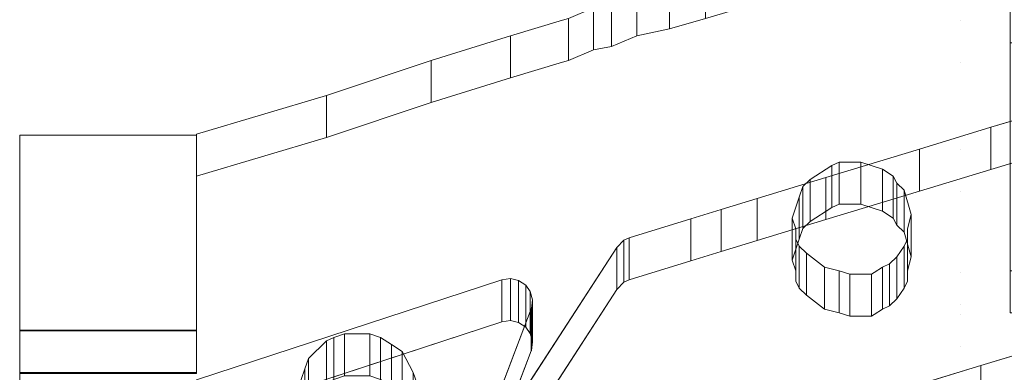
# Model space of a CAD drawing. Header units: millimetres. Extents: x -211 to 218, y -248 to 286.
# Tile 121 of 214: x -200 to -166, y 233 to 245. Entities that reach past the tile are written whole.
import ezdxf

# ---------------------------------------------------------------- set-up
doc = ezdxf.new("R2010")
doc.units = ezdxf.units.MM
doc.header["$LTSCALE"] = 25.4
doc.layers.add('None', color=7, linetype='Continuous', lineweight=9)

msp = doc.modelspace()

# ---------------------------------------------------------------- linework, layer by layer
at = {"layer": 'None', "color": 7, "linetype": 'Continuous', "lineweight": 9}
for points, invisible_edges in [([(-99.325, 140.41, -25.001), (-181.304, 284.524, -413.653), (-184.197, 284.056, -413.215)], 9), ([(-181.145, 284.523, -413.686), (-181.304, 284.524, -413.653), (-99.325, 140.41, -25.001)], 10), ([(-181.145, 284.523, -413.686), (-99.325, 140.41, -25.001), (-99.325, 145.47, -39.336)], 9), ([(-99.325, 145.47, -39.336), (-178.406, 284.507, -414.27), (-181.145, 284.523, -413.686)], 9), ([(-178.406, 284.507, -414.27), (-99.325, 145.47, -39.336), (-99.325, 146.788, -43.07)], 9), ([(-99.325, 146.788, -43.07), (-175.591, 284.007, -415.049), (-178.406, 284.507, -414.27)], 9), ([(-104.343, 137.897, -21.111), (-101.696, 138.783, -21.341), (-184.197, 284.056, -413.215), (-186.494, 283.288, -413.016)], 10), ([(-184.197, 284.056, -413.215), (-101.543, 138.834, -21.355), (-99.325, 140.41, -25.001)], 11), ([(-101.696, 138.783, -21.341), (-101.543, 138.834, -21.355), (-184.197, 284.056, -413.215)], 10), ([(-99.325, 146.788, -43.07), (-97.179, 146.238, -43.301), (-175.591, 284.007, -415.049)], 10), ([(-175.542, 283.989, -415.066), (-175.591, 284.007, -415.049), (-97.179, 146.238, -43.301)], 10), ([(-174.6, 283.644, -415.393), (-175.542, 283.989, -415.066), (-97.179, 146.238, -43.301)], 10), ([(-97.179, 146.238, -43.301), (-94.439, 145.106, -43.776), (-172.945, 283.039, -415.966), (-174.6, 283.644, -415.393)], 10), ([(-186.494, 283.288, -413.016), (-186.998, 283.119, -412.972), (-104.343, 137.897, -21.111)], 10), ([(-106.613, 136.705, -21.075), (-104.343, 137.897, -21.111), (-186.998, 283.119, -412.972), (-188.943, 282.097, -412.941)], 10), ([(-172.841, 282.978, -416.01), (-172.945, 283.039, -415.966), (-94.439, 145.106, -43.776)], 10), ([(-170.548, 281.631, -416.993), (-172.841, 282.978, -416.01), (-94.439, 145.106, -43.776)], 10), ([(-188.943, 282.097, -412.941), (-189.621, 281.741, -412.93), (-106.966, 136.519, -21.069), (-106.613, 136.705, -21.075)], 10), ([(-108.784, 135.152, -21.192), (-106.966, 136.519, -21.069), (-189.621, 281.741, -412.93), (-191.191, 280.561, -413.036)], 10), ([(-87.893, 136.409, -25.133), (-170.548, 281.631, -416.993), (-93.325, 144.482, -44.039)], 11), ([(-94.439, 145.106, -43.776), (-93.325, 144.482, -44.039), (-170.548, 281.631, -416.993)], 10), ([(-170.351, 281.46, -417.098), (-170.548, 281.631, -416.993), (-87.893, 136.409, -25.133)], 10), ([(-168.473, 279.828, -418.099), (-170.351, 281.46, -417.098), (-87.893, 136.409, -25.133), (-86.211, 134.947, -26.029)], 10), ([(-191.191, 280.561, -413.036), (-191.986, 279.963, -413.09), (-109.332, 134.741, -21.229), (-108.784, 135.152, -21.192)], 10), ([(-110.719, 133.294, -21.473), (-109.332, 134.741, -21.229), (-191.986, 279.963, -413.09), (-193.196, 278.701, -413.302)], 10), ([(-168.473, 279.828, -418.099), (-86.211, 134.947, -26.029), (-85.967, 134.735, -26.159)], 9), ([(-85.967, 134.735, -26.159), (-85.818, 134.606, -26.239), (-168.473, 279.828, -418.099)], 10), ([(-168.379, 279.708, -418.163), (-168.473, 279.828, -418.099), (-85.818, 134.606, -26.239)], 10), ([(-85.818, 134.606, -26.239), (-168.189, 279.468, -418.293), (-168.379, 279.708, -418.163)], 9), ([(-166.783, 277.683, -419.251), (-168.189, 279.468, -418.293), (-85.818, 134.606, -26.239), (-84.364, 132.76, -27.229)], 10), ([(-193.196, 278.701, -413.302), (-194.022, 277.84, -413.447), (-111.367, 132.617, -21.586), (-110.719, 133.294, -21.473)], 10), ([(-112.372, 131.149, -21.919), (-111.367, 132.617, -21.586), (-194.022, 277.84, -413.447), (-194.913, 276.537, -413.742)], 10), ([(-84.364, 132.76, -27.229), (-84.128, 132.461, -27.39), (-166.783, 277.683, -419.251)], 10), ([(-166.466, 277.072, -419.544), (-166.783, 277.683, -419.251), (-84.128, 132.461, -27.39)], 10), ([(-165.529, 275.262, -420.412), (-166.466, 277.072, -419.544), (-84.128, 132.461, -27.39), (-82.981, 130.246, -28.453)], 10), ([(-194.913, 276.537, -413.742), (-195.667, 275.435, -413.991), (-113.012, 130.213, -22.131), (-112.372, 131.149, -21.919)], 10), ([(-113.689, 128.744, -22.532), (-113.138, 129.94, -22.205), (-195.667, 275.435, -413.991), (-196.283, 274.098, -414.357)], 10), ([(-113.138, 129.94, -22.205), (-113.012, 130.213, -22.131), (-195.667, 275.435, -413.991)], 10), ([(-196.283, 274.098, -414.357), (-196.87, 272.823, -414.705), (-114.215, 127.601, -22.845), (-113.689, 128.744, -22.532)], 10), ([(-114.608, 126.12, -23.311), (-114.215, 127.601, -22.845), (-196.87, 272.823, -414.705), (-197.24, 271.427, -415.145)], 10), ([(-114.941, 124.861, -23.707), (-114.608, 126.12, -23.311), (-197.24, 271.427, -415.145), (-197.449, 270.639, -415.393)], 10), ([(-197.449, 270.639, -415.393), (-197.596, 270.083, -415.568), (-114.941, 124.861, -23.707)], 10), ([(-115.064, 123.339, -24.245), (-114.941, 124.861, -23.707), (-197.596, 270.083, -415.568), (-197.717, 268.59, -416.096)], 10), ([(-197.717, 268.59, -416.096), (-197.822, 267.297, -416.553), (-115.167, 122.075, -24.692), (-115.064, 123.339, -24.245)], 10), ([(-115.078, 121.204, -25.034), (-115.167, 122.075, -24.692), (-197.822, 267.297, -416.553), (-197.656, 265.679, -417.187)], 10), ([(-197.656, 265.679, -417.187), (-197.541, 264.551, -417.63), (-114.886, 119.329, -25.769), (-115.005, 120.489, -25.314)], 10), ([(-115.005, 120.489, -25.314), (-115.078, 121.204, -25.034), (-197.656, 265.679, -417.187)], 10), ([(-114.396, 117.679, -26.484), (-114.886, 119.329, -25.769), (-197.541, 264.551, -417.63), (-197.175, 263.318, -418.164)], 10), ([(-197.175, 263.318, -418.164), (-197.024, 262.812, -418.383), (-114.396, 117.679, -26.484)], 10), ([(-83.9, 116.682, -33.286), (-83.969, 116.532, -33.327), (-166.624, 261.754, -425.187), (-166.008, 263.091, -424.822)], 10), ([(-197.024, 262.812, -418.383), (-196.762, 261.927, -418.766), (-114.107, 116.705, -26.906), (-114.396, 117.679, -26.484)], 10), ([(-196.762, 261.927, -418.766), (-112.989, 114.546, -27.942), (-113.241, 115.033, -27.708)], 9), ([(-112.989, 114.546, -27.942), (-196.762, 261.927, -418.766), (-195.824, 260.117, -419.635)], 9), ([(-113.241, 115.033, -27.708), (-114.107, 116.705, -26.906), (-196.762, 261.927, -418.766)], 10), ([(-167.378, 260.652, -425.437), (-166.624, 261.754, -425.187), (-83.969, 116.532, -33.327)], 10), ([(-83.969, 116.532, -33.327), (-85.614, 114.128, -33.871), (-168.269, 259.35, -425.731), (-167.378, 260.652, -425.437)], 10), ([(-195.824, 260.117, -419.635), (-195.508, 259.506, -419.928), (-112.853, 114.284, -28.067), (-112.989, 114.546, -27.942)], 10), ([(-111.581, 112.669, -28.934), (-112.853, 114.284, -28.067), (-195.508, 259.506, -419.928), (-194.102, 257.722, -420.886)], 10), ([(-169.095, 258.489, -425.876), (-168.269, 259.35, -425.731), (-127.537, 183.258, -225.354)], 10), ([(-104.254, 142.35, -114.971), (-127.537, 183.258, -225.354), (-168.269, 259.35, -425.731), (-85.614, 114.128, -33.871)], 14), ([(-170.305, 257.227, -426.089), (-169.095, 258.489, -425.876), (-127.537, 183.258, -225.354)], 10), ([(-111.163, 112.14, -29.218), (-111.581, 112.669, -28.934), (-194.102, 257.722, -420.886), (-193.973, 257.558, -420.974)], 10), ([(-193.973, 257.558, -420.974), (-193.818, 257.362, -421.079), (-111.163, 112.14, -29.218)], 10), ([(-109.493, 110.688, -30.109), (-111.163, 112.14, -29.218), (-193.818, 257.362, -421.079), (-191.94, 255.73, -422.08)], 10), ([(-171.1, 256.629, -426.143), (-170.305, 257.227, -426.089), (-127.976, 182.856, -225.411)], 10), ([(-127.537, 183.258, -225.354), (-127.976, 182.856, -225.411), (-170.305, 257.227, -426.089)], 10), ([(-127.976, 182.856, -225.411), (-130.341, 181.078, -225.571), (-172.67, 255.449, -426.249), (-171.1, 256.629, -426.143)], 10), ([(-191.94, 255.73, -422.08), (-191.743, 255.558, -422.185), (-109.088, 110.336, -30.324), (-109.493, 110.688, -30.109)], 10), ([(-191.743, 255.558, -422.185), (-189.449, 254.212, -423.168), (-107.081, 109.158, -31.184), (-107.879, 109.626, -30.843)], 10), ([(-107.879, 109.626, -30.843), (-109.088, 110.336, -30.324), (-191.743, 255.558, -422.185)], 10), ([(-173.347, 255.093, -426.238), (-172.67, 255.449, -426.249), (-130.341, 181.078, -225.571)], 10), ([(-131.602, 180.348, -225.575), (-175.293, 254.07, -426.206), (-173.347, 255.093, -426.238)], 9), ([(-130.341, 181.078, -225.571), (-131.602, 180.348, -225.575), (-173.347, 255.093, -426.238)], 10), ([(-189.449, 254.212, -423.168), (-189.346, 254.151, -423.212), (-106.691, 108.929, -31.352), (-107.081, 109.158, -31.184)], 10), ([(-104.458, 108.111, -32.126), (-106.691, 108.929, -31.352), (-189.346, 254.151, -423.212), (-187.808, 253.588, -423.745)], 10), ([(-99.325, 116.163, -55.938), (-178.093, 253.133, -425.963), (-175.796, 253.902, -426.163)], 9), ([(-175.796, 253.902, -426.163), (-175.293, 254.07, -426.206), (-97.14, 116.758, -55.688)], 10), ([(-175.796, 253.902, -426.163), (-97.14, 116.758, -55.688), (-99.325, 116.163, -55.938)], 9), ([(-131.602, 180.348, -225.575), (-108.319, 139.44, -115.192), (-97.14, 116.758, -55.688), (-175.293, 254.07, -426.206)], 14), ([(-187.808, 253.588, -423.745), (-186.748, 253.2, -424.112), (-104.458, 108.111, -32.126)], 10), ([(-186.748, 253.2, -424.112), (-186.7, 253.183, -424.129), (-104.045, 107.96, -32.269), (-104.458, 108.111, -32.126)], 10), ([(-186.7, 253.183, -424.129), (-183.885, 252.683, -424.908), (-101.23, 107.46, -33.048), (-101.728, 107.549, -32.91)], 10), ([(-101.728, 107.549, -32.91), (-104.045, 107.96, -32.269), (-186.7, 253.183, -424.129)], 10), ([(-180.987, 252.666, -425.526), (-178.093, 253.133, -425.963), (-99.325, 114.8, -52.447)], 10), ([(-99.325, 116.163, -55.938), (-99.325, 114.8, -52.447), (-178.093, 253.133, -425.963)], 10), ([(-183.885, 252.683, -424.908), (-181.145, 252.667, -425.492), (-99.325, 109.278, -38.299)], 10), ([(-99.325, 109.278, -38.299), (-101.23, 107.46, -33.048), (-183.885, 252.683, -424.908)], 11), ([(-181.145, 252.667, -425.492), (-180.987, 252.666, -425.526), (-99.325, 109.278, -38.299)], 10), ([(-99.325, 114.8, -52.447), (-99.325, 109.278, -38.299), (-180.987, 252.666, -425.526)], 10), ([(-167.715, 245.41, 335.07), (-167.715, 247.729, 334.502), (-173.556, 247.729, 334.502), (-176.372, 246.896, 334.706)], 11), ([(-167.715, 247.729, 334.502), (-167.715, 245.41, 335.07), (-166.037, 245.41, 335.07), (-166.037, 246.064, 334.909)], 11), ([(-176.372, 246.896, 334.706), (-177.597, 246.54, 334.793), (-167.715, 245.41, 335.07)], 10), ([(-177.597, 246.54, 334.793), (-178.699, 246.302, 334.851), (-179.556, 245.945, 334.939), (-167.715, 245.41, 335.07)], 12), ([(-176.372, 245.47, 328.878), (-173.556, 246.303, 328.674), (-167.715, 246.303, 328.674), (-167.715, 243.984, 329.242)], 14), ([(-167.715, 246.303, 328.674), (-158.62, 246.303, 328.674), (-160.337, 244.638, 329.081), (-166.037, 244.638, 329.081)], 11), ([(-166.037, 244.638, 329.081), (-166.037, 243.984, 329.242), (-167.715, 243.984, 329.242), (-167.715, 246.303, 328.674)], 14), ([(-167.715, 245.41, 335.07), (-179.556, 245.945, 334.939), (-180.168, 245.826, 334.968), (-181.025, 245.47, 335.055)], 9), ([(-167.715, 241.009, 336.146), (-167.715, 245.41, 335.07), (-181.221, 245.41, 335.07), (-182.984, 244.875, 335.201)], 11), ([(-181.221, 243.984, 329.242), (-182.984, 243.449, 329.372), (-182.984, 244.875, 335.201), (-181.221, 245.41, 335.07)], 8), ([(-181.025, 245.47, 335.055), (-181.221, 245.41, 335.07), (-167.715, 245.41, 335.07)], 10), ([(-181.221, 245.41, 335.07), (-181.025, 245.47, 335.055), (-181.025, 244.043, 329.227), (-181.221, 243.984, 329.242)], 8), ([(-167.715, 243.984, 329.242), (-177.597, 245.114, 328.965), (-176.372, 245.47, 328.878)], 9), ([(-166.037, 245.41, 335.07), (-167.715, 245.41, 335.07), (-167.715, 241.009, 336.146), (-166.037, 241.009, 336.146)], 7), ([(-182.984, 244.875, 335.201), (-185.678, 244.042, 335.404), (-189.229, 242.853, 335.695), (-167.715, 241.009, 336.146)], 12), ([(-167.715, 243.984, 329.242), (-179.556, 244.519, 329.111), (-178.699, 244.876, 329.023), (-177.597, 245.114, 328.965)], 9), ([(-181.025, 244.043, 329.227), (-179.556, 244.519, 329.111), (-167.715, 243.984, 329.242)], 11), ([(-181.025, 244.043, 329.227), (-180.168, 244.4, 329.14), (-179.556, 244.519, 329.111)], 8), ([(-182.984, 243.449, 329.372), (-181.221, 243.984, 329.242), (-167.715, 243.984, 329.242), (-167.715, 239.583, 330.318)], 14), ([(-167.715, 243.984, 329.242), (-181.221, 243.984, 329.242), (-181.025, 244.043, 329.227)], 9), ([(-166.037, 239.583, 330.318), (-167.715, 239.583, 330.318), (-167.715, 243.984, 329.242), (-166.037, 243.984, 329.242)], 7), ([(-167.715, 239.583, 330.318), (-189.229, 241.427, 329.867), (-185.678, 242.616, 329.576), (-182.984, 243.449, 329.372)], 9), ([(-189.229, 242.853, 335.695), (-193.637, 241.545, 336.015), (-193.637, 241.009, 336.146), (-167.715, 241.009, 336.146)], 12), ([(-164.703, 242.367, 299.709), (-166.687, 241.773, 299.854), (-166.028, 232.638, 302.089), (-160.328, 232.638, 302.089)], 10), ([(-199.637, 233.43, 331.921), (-199.637, 234.871, 337.695), (-199.637, 241.507, 336.169), (-199.637, 237.293, 318.772)], 8), ([(-199.637, 237.293, 318.772), (-199.637, 241.507, 336.169), (-193.637, 241.507, 336.169), (-193.637, 237.293, 318.772)], 8), ([(-193.637, 241.009, 336.146), (-193.637, 241.545, 336.015), (-193.637, 240.119, 330.187), (-193.637, 239.583, 330.318)], 8), ([(-193.637, 237.293, 318.772), (-193.637, 241.507, 336.169), (-193.637, 234.871, 337.695), (-193.637, 233.43, 331.921)], 8), ([(-166.687, 241.773, 299.854), (-169.112, 241.035, 300.035), (-166.028, 232.638, 302.089)], 10), ([(-167.715, 239.583, 330.318), (-193.637, 239.583, 330.318), (-193.637, 240.119, 330.187), (-189.229, 241.427, 329.867)], 9), ([(-193.637, 241.009, 336.146), (-172.821, 239.998, 336.394), (-172.087, 240.474, 336.277)], 9), ([(-193.637, 241.009, 336.146), (-173.066, 239.76, 336.452), (-172.821, 239.998, 336.394)], 9), ([(-193.637, 241.009, 336.146), (-193.637, 236.846, 337.165), (-173.434, 238.69, 336.714), (-173.189, 239.403, 336.539)], 10), ([(-167.715, 241.009, 336.146), (-193.637, 241.009, 336.146), (-171.842, 240.593, 336.248), (-171.107, 240.593, 336.248)], 11), ([(-173.189, 239.403, 336.539), (-173.066, 239.76, 336.452), (-193.637, 241.009, 336.146)], 10), ([(-172.087, 240.474, 336.277), (-171.842, 240.593, 336.248), (-193.637, 241.009, 336.146)], 10), ([(-193.637, 236.846, 337.165), (-193.637, 241.009, 336.146), (-193.637, 239.583, 330.318), (-193.637, 235.42, 331.337)], 10), ([(-169.112, 241.035, 300.035), (-172.295, 240.072, 300.271), (-166.028, 232.638, 302.089)], 10), ([(-167.715, 241.009, 336.146), (-171.107, 240.593, 336.248), (-170.373, 240.355, 336.306)], 9), ([(-170.373, 240.355, 336.306), (-170.005, 240.117, 336.365), (-167.715, 241.009, 336.146)], 10), ([(-167.715, 241.009, 336.146), (-170.005, 240.117, 336.365), (-169.883, 239.879, 336.423), (-169.638, 239.641, 336.481)], 9), ([(-169.638, 239.641, 336.481), (-169.393, 238.809, 336.685), (-167.715, 236.846, 337.165), (-167.715, 241.009, 336.146)], 14), ([(-166.037, 236.906, 337.15), (-166.037, 241.009, 336.146), (-167.715, 241.009, 336.146), (-167.715, 236.846, 337.165)], 14), ([(-160.328, 231.212, 296.261), (-166.028, 231.212, 296.261), (-166.687, 240.347, 294.026), (-164.703, 240.941, 293.881)], 10), ([(-166.028, 231.212, 296.261), (-169.112, 239.609, 294.207), (-166.687, 240.347, 294.026)], 9), ([(-166.028, 232.638, 302.089), (-172.295, 240.072, 300.271), (-174.621, 239.358, 300.445)], 9), ([(-193.637, 239.583, 330.318), (-171.842, 239.167, 330.42), (-172.087, 239.048, 330.449)], 9), ([(-193.637, 239.583, 330.318), (-173.066, 238.334, 330.624), (-173.189, 237.977, 330.711)], 9), ([(-172.087, 239.048, 330.449), (-172.821, 238.572, 330.566), (-193.637, 239.583, 330.318)], 10), ([(-172.821, 238.572, 330.566), (-173.066, 238.334, 330.624), (-193.637, 239.583, 330.318)], 10), ([(-171.107, 239.167, 330.42), (-171.842, 239.167, 330.42), (-193.637, 239.583, 330.318), (-167.715, 239.583, 330.318)], 14), ([(-173.189, 237.977, 330.711), (-173.434, 237.264, 330.886), (-193.637, 235.42, 331.337), (-193.637, 239.583, 330.318)], 10), ([(-166.028, 231.212, 296.261), (-172.295, 238.646, 294.442), (-169.112, 239.609, 294.207)], 9), ([(-170.373, 238.929, 330.478), (-171.107, 239.167, 330.42), (-167.715, 239.583, 330.318)], 10), ([(-167.715, 239.583, 330.318), (-170.005, 238.691, 330.537), (-170.373, 238.929, 330.478)], 9), ([(-169.638, 238.215, 330.653), (-169.883, 238.453, 330.595), (-170.005, 238.691, 330.537), (-167.715, 239.583, 330.318)], 12), ([(-167.715, 239.583, 330.318), (-167.715, 235.42, 331.337), (-169.393, 237.383, 330.857), (-169.638, 238.215, 330.653)], 11), ([(-167.715, 235.42, 331.337), (-167.715, 239.583, 330.318), (-166.037, 239.583, 330.318), (-166.037, 235.48, 331.322)], 11), ([(-166.295, 220.186, 305.136), (-174.621, 239.358, 300.445), (-175.846, 238.989, 300.535), (-176.874, 238.668, 300.614)], 9), ([(-174.621, 239.358, 300.445), (-166.295, 220.186, 305.136), (-166.028, 220.262, 305.118), (-166.028, 232.638, 302.089)], 9), ([(-173.311, 237.977, 336.888), (-173.311, 238.333, 336.801), (-173.434, 238.69, 336.714), (-193.637, 236.846, 337.165)], 12), ([(-183.2, 230.357, 296.471), (-172.295, 238.646, 294.442), (-193.637, 217.273, 299.672)], 11), ([(-166.295, 218.76, 299.308), (-193.637, 210.054, 301.438), (-193.637, 217.273, 299.672), (-172.295, 238.646, 294.442)], 12), ([(-174.621, 237.932, 294.617), (-172.295, 238.646, 294.442), (-183.2, 230.357, 296.471)], 10), ([(-166.295, 220.186, 305.136), (-176.874, 238.668, 300.614), (-178.956, 238.026, 300.771)], 9), ([(-172.295, 238.646, 294.442), (-166.028, 231.212, 296.261), (-166.028, 218.836, 299.29), (-166.295, 218.76, 299.308)], 9), ([(-167.715, 236.846, 337.165), (-169.393, 238.809, 336.685), (-169.515, 238.333, 336.801), (-169.515, 237.977, 336.888)], 9), ([(-173.189, 237.739, 336.947), (-173.311, 237.977, 336.888), (-193.637, 236.846, 337.165)], 10), ([(-176.874, 237.242, 294.786), (-175.846, 237.563, 294.707), (-174.621, 237.932, 294.617), (-183.2, 230.357, 296.471)], 12), ([(-166.295, 220.186, 305.136), (-178.956, 238.026, 300.771), (-179.146, 237.943, 300.791), (-179.385, 237.693, 300.853)], 9), ([(-167.715, 236.846, 337.165), (-169.515, 237.977, 336.888), (-169.638, 237.739, 336.947)], 9), ([(-172.944, 237.501, 337.005), (-173.189, 237.739, 336.947), (-193.637, 236.846, 337.165)], 10), ([(-193.637, 236.846, 337.165), (-172.332, 237.025, 337.121), (-172.944, 237.501, 337.005)], 9), ([(-179.385, 237.693, 300.853), (-183.168, 231.853, 302.281), (-166.295, 220.186, 305.136)], 10), ([(-169.638, 237.739, 336.947), (-169.883, 237.382, 337.034), (-167.715, 236.846, 337.165)], 10), ([(-199.637, 225.813, 310.951), (-199.637, 225.713, 311.259), (-199.637, 237.293, 318.772), (-199.637, 236.414, 315.143)], 10), ([(-199.637, 237.293, 318.772), (-199.637, 225.542, 311.591), (-199.637, 225.327, 311.865)], 9), ([(-199.637, 237.293, 318.772), (-199.637, 225.713, 311.259), (-199.637, 225.705, 311.283)], 9), ([(-199.637, 225.705, 311.283), (-199.637, 225.542, 311.591), (-199.637, 237.293, 318.772)], 10), ([(-199.637, 225.327, 311.865), (-199.637, 225.068, 312.099), (-199.637, 233.43, 331.921), (-199.637, 237.293, 318.772)], 14), ([(-199.637, 236.414, 315.143), (-199.637, 237.293, 318.772), (-193.637, 237.293, 318.772), (-193.637, 236.414, 315.143)], 10), ([(-193.637, 236.414, 315.143), (-193.637, 237.293, 318.772), (-193.637, 225.713, 311.259), (-193.637, 225.813, 310.951)], 10), ([(-193.637, 237.293, 318.772), (-193.637, 229.276, 323.974), (-193.637, 229.042, 323.715)], 9), ([(-193.637, 237.293, 318.772), (-193.637, 229.676, 325.282), (-193.637, 229.664, 324.934)], 9), ([(-193.637, 229.042, 323.715), (-193.637, 228.768, 323.501), (-193.637, 237.293, 318.772)], 10), ([(-193.637, 237.293, 318.772), (-193.637, 229.591, 324.593), (-193.637, 229.461, 324.27)], 9), ([(-193.637, 229.628, 325.628), (-193.637, 229.676, 325.282), (-193.637, 237.293, 318.772), (-193.637, 233.43, 331.921)], 14), ([(-193.637, 228.768, 323.501), (-193.637, 228.46, 323.337), (-193.637, 225.713, 311.259), (-193.637, 237.293, 318.772)], 14), ([(-193.637, 229.664, 324.934), (-193.637, 229.591, 324.593), (-193.637, 237.293, 318.772)], 10), ([(-193.637, 229.461, 324.27), (-193.637, 229.276, 323.974), (-193.637, 237.293, 318.772)], 10), ([(-193.637, 235.42, 331.337), (-173.434, 237.264, 330.886), (-173.311, 236.907, 330.973), (-173.311, 236.551, 331.06)], 9), ([(-178.956, 236.6, 294.943), (-176.874, 237.242, 294.786), (-183.2, 230.357, 296.471)], 10), ([(-169.883, 237.382, 337.034), (-170.128, 237.144, 337.092), (-167.715, 236.846, 337.165)], 10), ([(-169.515, 236.551, 331.06), (-169.515, 236.907, 330.973), (-169.393, 237.383, 330.857), (-167.715, 235.42, 331.337)], 12), ([(-193.637, 236.846, 337.165), (-171.658, 236.846, 337.165), (-171.842, 236.906, 337.15), (-172.332, 237.025, 337.121)], 9), ([(-171.475, 236.787, 337.179), (-171.658, 236.846, 337.165), (-193.637, 236.846, 337.165), (-193.637, 235.776, 337.427)], 10), ([(-193.637, 235.42, 331.337), (-193.637, 234.35, 331.599), (-193.637, 235.776, 337.427), (-193.637, 236.846, 337.165)], 10), ([(-171.658, 235.42, 331.337), (-171.842, 235.48, 331.322), (-171.842, 236.906, 337.15), (-171.658, 236.846, 337.165)], 8), ([(-171.658, 236.846, 337.165), (-171.475, 236.787, 337.179), (-171.475, 235.361, 331.351), (-171.658, 235.42, 331.337)], 8), ([(-167.715, 235.776, 337.427), (-167.715, 236.846, 337.165), (-170.648, 236.846, 337.165), (-170.74, 236.787, 337.179)], 11), ([(-170.648, 235.42, 331.337), (-170.74, 235.361, 331.351), (-170.74, 236.787, 337.179), (-170.648, 236.846, 337.165)], 8), ([(-170.128, 237.144, 337.092), (-170.373, 237.025, 337.121), (-170.648, 236.846, 337.165), (-167.715, 236.846, 337.165)], 12), ([(-170.648, 236.846, 337.165), (-170.373, 237.025, 337.121), (-170.373, 235.599, 331.293), (-170.648, 235.42, 331.337)], 8), ([(-167.715, 236.846, 337.165), (-158.62, 236.846, 337.165), (-160.337, 236.906, 337.15), (-166.037, 236.906, 337.15)], 11), ([(-167.715, 235.776, 337.427), (-158.62, 235.776, 337.427), (-158.62, 236.846, 337.165), (-167.715, 236.846, 337.165)], 15), ([(-193.637, 235.776, 337.427), (-167.715, 235.776, 337.427), (-170.74, 236.787, 337.179), (-171.475, 236.787, 337.179)], 11), ([(-183.284, 236.601, 301.12), (-193.637, 233.209, 301.95), (-183.645, 232.043, 302.235), (-182.286, 235.612, 301.362)], 10), ([(-193.637, 235.42, 331.337), (-173.311, 236.551, 331.06), (-173.189, 236.313, 331.119)], 9), ([(-182.718, 236.579, 301.125), (-182.984, 236.645, 301.109), (-183.284, 236.601, 301.12), (-182.279, 235.63, 301.357)], 12), ([(-183.284, 236.601, 301.12), (-182.286, 235.612, 301.362), (-182.279, 235.63, 301.357)], 9), ([(-178.956, 236.6, 294.943), (-183.2, 230.357, 296.471), (-183.168, 230.427, 296.453)], 9), ([(-183.168, 230.427, 296.453), (-179.385, 236.267, 295.024), (-179.146, 236.517, 294.963), (-178.956, 236.6, 294.943)], 8), ([(-182.718, 236.579, 301.125), (-182.279, 235.63, 301.357), (-182.241, 235.921, 301.286), (-182.315, 236.199, 301.218)], 9), ([(-182.315, 236.199, 301.218), (-182.472, 236.422, 301.163), (-182.718, 236.579, 301.125)], 8), ([(-169.638, 236.313, 331.119), (-169.515, 236.551, 331.06), (-167.715, 235.42, 331.337)], 10), ([(-199.637, 226.14, 303.66), (-199.637, 236.414, 315.143), (-199.637, 233.419, 302.776)], 9), ([(-199.637, 236.414, 315.143), (-199.637, 225.646, 309.593), (-199.637, 225.776, 309.916)], 9), ([(-199.637, 224.953, 308.824), (-199.637, 225.227, 309.039), (-199.637, 236.414, 315.143), (-199.637, 220.764, 304.989)], 14), ([(-199.637, 236.414, 315.143), (-199.637, 225.861, 310.606), (-199.637, 225.813, 310.951)], 9), ([(-199.637, 236.414, 315.143), (-199.637, 225.461, 309.298), (-199.637, 225.646, 309.593)], 9), ([(-199.637, 236.414, 315.143), (-199.637, 225.849, 310.257), (-199.637, 225.861, 310.606)], 9), ([(-199.637, 225.227, 309.039), (-199.637, 225.461, 309.298), (-199.637, 236.414, 315.143)], 10), ([(-199.637, 225.776, 309.916), (-199.637, 225.849, 310.257), (-199.637, 236.414, 315.143)], 10), ([(-199.637, 226.14, 303.66), (-199.637, 220.764, 304.989), (-199.637, 236.414, 315.143)], 10), ([(-193.637, 236.414, 315.143), (-193.637, 233.419, 302.776), (-199.637, 233.419, 302.776), (-199.637, 236.414, 315.143)], 8), ([(-193.637, 233.419, 302.776), (-193.637, 236.414, 315.143), (-193.637, 226.14, 303.66)], 10), ([(-193.637, 236.414, 315.143), (-193.637, 220.764, 304.989), (-193.637, 226.14, 303.66)], 9), ([(-193.637, 220.764, 304.989), (-193.637, 236.414, 315.143), (-193.637, 225.227, 309.039), (-193.637, 224.953, 308.824)], 11), ([(-193.637, 236.414, 315.143), (-193.637, 225.461, 309.298), (-193.637, 225.227, 309.039)], 9), ([(-193.637, 236.414, 315.143), (-193.637, 225.849, 310.257), (-193.637, 225.776, 309.916)], 9), ([(-193.637, 225.776, 309.916), (-193.637, 225.646, 309.593), (-193.637, 236.414, 315.143)], 10), ([(-193.637, 225.646, 309.593), (-193.637, 225.461, 309.298), (-193.637, 236.414, 315.143)], 10), ([(-193.637, 225.813, 310.951), (-193.637, 225.861, 310.606), (-193.637, 236.414, 315.143)], 10), ([(-193.637, 225.861, 310.606), (-193.637, 225.849, 310.257), (-193.637, 236.414, 315.143)], 10), ([(-193.637, 235.42, 331.337), (-173.189, 236.313, 331.119), (-172.944, 236.075, 331.177)], 9), ([(-167.715, 235.42, 331.337), (-169.883, 235.956, 331.206), (-169.638, 236.313, 331.119)], 9), ([(-172.944, 236.075, 331.177), (-172.332, 235.599, 331.293), (-193.637, 235.42, 331.337)], 10), ([(-167.715, 235.42, 331.337), (-170.128, 235.718, 331.264), (-169.883, 235.956, 331.206)], 9), ([(-193.637, 235.776, 337.427), (-189.229, 234.527, 337.732), (-188.984, 234.646, 337.703)], 9), ([(-167.715, 235.776, 337.427), (-193.637, 235.776, 337.427), (-188.617, 234.765, 337.674), (-187.76, 234.765, 337.674)], 11), ([(-193.637, 235.776, 337.427), (-189.841, 233.933, 337.878), (-189.229, 234.527, 337.732)], 9), ([(-188.984, 234.646, 337.703), (-188.617, 234.765, 337.674), (-193.637, 235.776, 337.427)], 10), ([(-189.964, 233.576, 337.965), (-189.841, 233.933, 337.878), (-193.637, 235.776, 337.427), (-193.637, 234.884, 337.645)], 10), ([(-193.637, 234.35, 331.599), (-193.637, 233.458, 331.817), (-193.637, 234.884, 337.645), (-193.637, 235.776, 337.427)], 8), ([(-172.332, 235.599, 331.293), (-171.842, 235.48, 331.322), (-171.658, 235.42, 331.337), (-193.637, 235.42, 331.337)], 12), ([(-167.715, 235.776, 337.427), (-187.76, 234.765, 337.674), (-187.392, 234.646, 337.703)], 9), ([(-167.715, 235.776, 337.427), (-187.392, 234.646, 337.703), (-187.025, 234.408, 337.761)], 9), ([(-187.025, 234.408, 337.761), (-186.658, 234.171, 337.82), (-167.715, 235.776, 337.427)], 10), ([(-167.715, 235.776, 337.427), (-186.658, 234.171, 337.82), (-186.291, 233.457, 337.994)], 9), ([(-186.291, 233.457, 337.994), (-186.168, 233.1, 338.082), (-167.715, 235.776, 337.427)], 10), ([(-186.168, 233.1, 338.082), (-186.168, 232.505, 338.227), (-167.715, 228.91, 339.107), (-167.715, 235.776, 337.427)], 14), ([(-167.715, 235.42, 331.337), (-170.648, 235.42, 331.337), (-170.373, 235.599, 331.293), (-170.128, 235.718, 331.264)], 9), ([(-167.715, 235.776, 337.427), (-166.821, 229.175, 339.042), (-163.149, 230.246, 338.78)], 9), ([(-167.715, 235.776, 337.427), (-167.715, 228.91, 339.107), (-166.821, 229.175, 339.042)], 9), ([(-163.149, 230.246, 338.78), (-158.62, 231.635, 338.44), (-158.62, 235.776, 337.427), (-167.715, 235.776, 337.427)], 14), ([(-193.637, 234.35, 331.599), (-193.637, 235.42, 331.337), (-171.658, 235.42, 331.337), (-171.475, 235.361, 331.351)], 10), ([(-171.475, 235.361, 331.351), (-170.74, 235.361, 331.351), (-167.715, 234.35, 331.599), (-193.637, 234.35, 331.599)], 14), ([(-182.286, 234.186, 295.534), (-183.645, 230.617, 296.407), (-193.637, 231.783, 296.122), (-183.284, 235.175, 295.292)], 10), ([(-182.279, 234.204, 295.529), (-183.284, 235.175, 295.292), (-182.984, 235.219, 295.281), (-182.718, 235.153, 295.297)], 9), ([(-182.279, 234.204, 295.529), (-182.286, 234.186, 295.534), (-183.284, 235.175, 295.292)], 10), ([(-182.718, 235.153, 295.297), (-182.472, 234.996, 295.335), (-182.315, 234.773, 295.39)], 8), ([(-182.315, 234.773, 295.39), (-182.241, 234.495, 295.458), (-182.279, 234.204, 295.529), (-182.718, 235.153, 295.297)], 12), ([(-170.74, 235.361, 331.351), (-170.648, 235.42, 331.337), (-167.715, 235.42, 331.337), (-167.715, 234.35, 331.599)], 14), ([(-158.62, 235.42, 331.337), (-167.715, 235.42, 331.337), (-166.037, 235.48, 331.322), (-160.337, 235.48, 331.322)], 11), ([(-167.715, 235.42, 331.337), (-158.62, 235.42, 331.337), (-158.62, 234.35, 331.599), (-167.715, 234.35, 331.599)], 15), ([(-161.263, 235.42, 265.335), (-167.03, 233.696, 265.757), (-166.028, 224.752, 267.946), (-160.328, 224.752, 267.946)], 10), ([(-199.637, 227.391, 339.479), (-193.637, 227.391, 339.479), (-189.229, 231.197, 338.547), (-193.637, 234.884, 337.645)], 14), ([(-193.637, 234.884, 337.645), (-199.637, 234.884, 337.645), (-199.637, 227.391, 339.479)], 8), ([(-193.637, 234.884, 337.645), (-190.086, 233.219, 338.052), (-189.964, 233.576, 337.965)], 9), ([(-193.637, 234.884, 337.645), (-190.086, 232.386, 338.256), (-190.086, 233.219, 338.052)], 9), ([(-193.637, 234.884, 337.645), (-189.964, 232.029, 338.344), (-190.086, 232.386, 338.256)], 9), ([(-193.637, 234.884, 337.645), (-189.229, 231.197, 338.547), (-189.474, 231.435, 338.489)], 9), ([(-189.474, 231.435, 338.489), (-189.964, 232.029, 338.344), (-193.637, 234.884, 337.645)], 11), ([(-167.715, 234.35, 331.599), (-193.637, 225.965, 333.65), (-187.637, 229.533, 332.777), (-187.392, 229.652, 332.748)], 11), ([(-193.637, 233.458, 331.817), (-193.637, 234.35, 331.599), (-189.841, 232.507, 332.05), (-189.964, 232.15, 332.137)], 10), ([(-193.637, 234.35, 331.599), (-188.617, 233.339, 331.846), (-188.984, 233.22, 331.875)], 9), ([(-188.984, 233.22, 331.875), (-189.229, 233.101, 331.904), (-193.637, 234.35, 331.599)], 10), ([(-193.637, 234.35, 331.599), (-167.715, 234.35, 331.599), (-187.76, 233.339, 331.846), (-188.617, 233.339, 331.846)], 11), ([(-189.229, 233.101, 331.904), (-189.841, 232.507, 332.05), (-193.637, 234.35, 331.599)], 10), ([(-179.066, 224.062, 334.116), (-183.352, 222.754, 334.436), (-193.637, 225.965, 333.65), (-167.715, 234.35, 331.599)], 14), ([(-187.392, 233.22, 331.875), (-187.76, 233.339, 331.846), (-167.715, 234.35, 331.599)], 10), ([(-187.392, 229.652, 332.748), (-187.025, 229.89, 332.69), (-167.715, 234.35, 331.599)], 10), ([(-187.025, 232.982, 331.933), (-187.392, 233.22, 331.875), (-167.715, 234.35, 331.599)], 10), ([(-187.025, 229.89, 332.69), (-186.535, 230.366, 332.574), (-167.715, 234.35, 331.599)], 10), ([(-167.715, 234.35, 331.599), (-186.658, 232.745, 331.992), (-187.025, 232.982, 331.933)], 9), ([(-186.291, 232.031, 332.166), (-186.658, 232.745, 331.992), (-167.715, 234.35, 331.599)], 10), ([(-186.535, 230.366, 332.574), (-186.291, 230.722, 332.486), (-167.715, 234.35, 331.599)], 10), ([(-167.715, 234.35, 331.599), (-186.168, 231.674, 332.254), (-186.291, 232.031, 332.166)], 9), ([(-186.291, 230.722, 332.486), (-186.168, 231.079, 332.399), (-167.715, 234.35, 331.599)], 10), ([(-167.715, 234.35, 331.599), (-186.168, 231.079, 332.399), (-186.168, 231.674, 332.254)], 9), ([(-167.715, 234.35, 331.599), (-172.821, 225.965, 333.65), (-175.148, 225.252, 333.825), (-179.066, 224.062, 334.116)], 9), ([(-167.715, 234.35, 331.599), (-167.715, 227.483, 333.279), (-172.821, 225.965, 333.65)], 9), ([(-167.715, 234.35, 331.599), (-158.62, 234.35, 331.599), (-158.62, 230.209, 332.612), (-163.149, 228.82, 332.952)], 11), ([(-163.149, 228.82, 332.952), (-166.821, 227.749, 333.214), (-167.715, 234.35, 331.599)], 10), ([(-166.821, 227.749, 333.214), (-167.715, 227.483, 333.279), (-167.715, 234.35, 331.599)], 10), ([(-160.328, 223.326, 262.118), (-166.028, 223.326, 262.118), (-167.03, 232.27, 259.929), (-161.263, 233.994, 259.507)], 10), ([(-167.03, 233.696, 265.757), (-172.062, 232.15, 266.136), (-166.028, 224.752, 267.946)], 10)]:
    msp.add_3dface(points, dxfattribs=dict(at, invisible_edges=invisible_edges))
for points in [[(-176.372, 246.896, 334.706), (-176.372, 245.47, 328.878), (-177.597, 245.114, 328.965), (-177.597, 246.54, 334.793)], [(-177.597, 246.54, 334.793), (-177.597, 245.114, 328.965), (-178.699, 244.876, 329.023), (-178.699, 246.302, 334.851)], [(-178.699, 246.302, 334.851), (-178.699, 244.876, 329.023), (-179.556, 244.519, 329.111), (-179.556, 245.945, 334.939)], [(-179.556, 245.945, 334.939), (-179.556, 244.519, 329.111), (-180.168, 244.4, 329.14), (-180.168, 245.826, 334.968)], [(-180.168, 245.826, 334.968), (-180.168, 244.4, 329.14), (-181.025, 244.043, 329.227), (-181.025, 245.47, 335.055)], [(-182.984, 244.875, 335.201), (-182.984, 243.449, 329.372), (-185.678, 242.616, 329.576), (-185.678, 244.042, 335.404)], [(-185.678, 244.042, 335.404), (-185.678, 242.616, 329.576), (-189.229, 241.427, 329.867), (-189.229, 242.853, 335.695)], [(-189.229, 242.853, 335.695), (-189.229, 241.427, 329.867), (-193.637, 240.119, 330.187), (-193.637, 241.545, 336.015)], [(-164.703, 242.367, 299.709), (-164.703, 240.941, 293.881), (-166.687, 240.347, 294.026), (-166.687, 241.773, 299.854)], [(-199.637, 234.871, 337.695), (-193.637, 234.871, 337.695), (-193.637, 241.507, 336.169), (-199.637, 241.507, 336.169)], [(-166.687, 241.773, 299.854), (-166.687, 240.347, 294.026), (-169.112, 239.609, 294.207), (-169.112, 241.035, 300.035)], [(-169.112, 241.035, 300.035), (-169.112, 239.609, 294.207), (-172.295, 238.646, 294.442), (-172.295, 240.072, 300.271)], [(-172.087, 240.474, 336.277), (-172.087, 239.048, 330.449), (-171.842, 239.167, 330.42), (-171.842, 240.593, 336.248)], [(-171.842, 240.593, 336.248), (-171.842, 239.167, 330.42), (-171.107, 239.167, 330.42), (-171.107, 240.593, 336.248)], [(-171.107, 240.593, 336.248), (-171.107, 239.167, 330.42), (-170.373, 238.929, 330.478), (-170.373, 240.355, 336.306)], [(-172.821, 239.998, 336.394), (-172.821, 238.572, 330.566), (-172.087, 239.048, 330.449), (-172.087, 240.474, 336.277)], [(-170.373, 240.355, 336.306), (-170.373, 238.929, 330.478), (-170.005, 238.691, 330.537), (-170.005, 240.117, 336.365)], [(-172.295, 240.072, 300.271), (-172.295, 238.646, 294.442), (-174.621, 237.932, 294.617), (-174.621, 239.358, 300.445)], [(-173.066, 239.76, 336.452), (-173.066, 238.334, 330.624), (-172.821, 238.572, 330.566), (-172.821, 239.998, 336.394)], [(-170.005, 240.117, 336.365), (-170.005, 238.691, 330.537), (-169.883, 238.453, 330.595), (-169.883, 239.879, 336.423)], [(-169.883, 239.879, 336.423), (-169.883, 238.453, 330.595), (-169.638, 238.215, 330.653), (-169.638, 239.641, 336.481)], [(-173.189, 239.403, 336.539), (-173.189, 237.977, 330.711), (-173.066, 238.334, 330.624), (-173.066, 239.76, 336.452)], [(-169.638, 239.641, 336.481), (-169.638, 238.215, 330.653), (-169.393, 237.383, 330.857), (-169.393, 238.809, 336.685)], [(-174.621, 239.358, 300.445), (-174.621, 237.932, 294.617), (-175.846, 237.563, 294.707), (-175.846, 238.989, 300.535)], [(-173.434, 238.69, 336.714), (-173.434, 237.264, 330.886), (-173.189, 237.977, 330.711), (-173.189, 239.403, 336.539)], [(-175.846, 238.989, 300.535), (-175.846, 237.563, 294.707), (-176.874, 237.242, 294.786), (-176.874, 238.668, 300.614)], [(-176.874, 238.668, 300.614), (-176.874, 237.242, 294.786), (-178.956, 236.6, 294.943), (-178.956, 238.026, 300.771)], [(-173.311, 238.333, 336.801), (-173.311, 236.907, 330.973), (-173.434, 237.264, 330.886), (-173.434, 238.69, 336.714)], [(-169.393, 238.809, 336.685), (-169.393, 237.383, 330.857), (-169.515, 236.907, 330.973), (-169.515, 238.333, 336.801)], [(-173.311, 237.977, 336.888), (-173.311, 236.551, 331.06), (-173.311, 236.907, 330.973), (-173.311, 238.333, 336.801)], [(-169.515, 238.333, 336.801), (-169.515, 236.907, 330.973), (-169.515, 236.551, 331.06), (-169.515, 237.977, 336.888)], [(-179.146, 237.943, 300.791), (-179.146, 236.517, 294.963), (-179.385, 236.267, 295.024), (-179.385, 237.693, 300.853)], [(-178.956, 238.026, 300.771), (-178.956, 236.6, 294.943), (-179.146, 236.517, 294.963), (-179.146, 237.943, 300.791)], [(-173.189, 237.739, 336.947), (-173.189, 236.313, 331.119), (-173.311, 236.551, 331.06), (-173.311, 237.977, 336.888)], [(-169.515, 237.977, 336.888), (-169.515, 236.551, 331.06), (-169.638, 236.313, 331.119), (-169.638, 237.739, 336.947)], [(-179.385, 237.693, 300.853), (-179.385, 236.267, 295.024), (-183.168, 230.427, 296.453), (-183.168, 231.853, 302.281)], [(-172.944, 237.501, 337.005), (-172.944, 236.075, 331.177), (-173.189, 236.313, 331.119), (-173.189, 237.739, 336.947)], [(-172.332, 237.025, 337.121), (-172.332, 235.599, 331.293), (-172.944, 236.075, 331.177), (-172.944, 237.501, 337.005)], [(-169.638, 237.739, 336.947), (-169.638, 236.313, 331.119), (-169.883, 235.956, 331.206), (-169.883, 237.382, 337.034)], [(-169.883, 237.382, 337.034), (-169.883, 235.956, 331.206), (-170.128, 235.718, 331.264), (-170.128, 237.144, 337.092)], [(-171.842, 236.906, 337.15), (-171.842, 235.48, 331.322), (-172.332, 235.599, 331.293), (-172.332, 237.025, 337.121)], [(-170.128, 237.144, 337.092), (-170.128, 235.718, 331.264), (-170.373, 235.599, 331.293), (-170.373, 237.025, 337.121)], [(-183.284, 236.601, 301.12), (-183.284, 235.175, 295.292), (-193.637, 231.783, 296.122), (-193.637, 233.209, 301.95)], [(-182.984, 236.645, 301.109), (-182.984, 235.219, 295.281), (-183.284, 235.175, 295.292), (-183.284, 236.601, 301.12)], [(-182.718, 236.579, 301.125), (-182.718, 235.153, 295.297), (-182.984, 235.219, 295.281), (-182.984, 236.645, 301.109)], [(-182.472, 236.422, 301.163), (-182.472, 234.996, 295.335), (-182.718, 235.153, 295.297), (-182.718, 236.579, 301.125)], [(-170.74, 236.787, 337.179), (-170.74, 235.361, 331.351), (-171.475, 235.361, 331.351), (-171.475, 236.787, 337.179)], [(-182.315, 236.199, 301.218), (-182.315, 234.773, 295.39), (-182.472, 234.996, 295.335), (-182.472, 236.422, 301.163)], [(-182.241, 235.921, 301.286), (-182.241, 234.495, 295.458), (-182.315, 234.773, 295.39), (-182.315, 236.199, 301.218)], [(-182.279, 235.63, 301.357), (-182.279, 234.204, 295.529), (-182.241, 234.495, 295.458), (-182.241, 235.921, 301.286)], [(-183.645, 232.043, 302.235), (-183.645, 230.617, 296.407), (-182.286, 234.186, 295.534), (-182.286, 235.612, 301.362)], [(-182.286, 235.612, 301.362), (-182.286, 234.186, 295.534), (-182.279, 234.204, 295.529), (-182.279, 235.63, 301.357)], [(-161.263, 235.42, 265.335), (-161.263, 233.994, 259.507), (-167.03, 232.27, 259.929), (-167.03, 233.696, 265.757)], [(-193.637, 234.884, 337.645), (-193.637, 233.458, 331.817), (-199.637, 233.458, 331.817), (-199.637, 234.884, 337.645)], [(-199.637, 234.884, 337.645), (-199.637, 233.458, 331.817), (-199.637, 225.965, 333.65), (-199.637, 227.391, 339.479)], [(-199.637, 233.43, 331.921), (-193.637, 233.43, 331.921), (-193.637, 234.871, 337.695), (-199.637, 234.871, 337.695)], [(-189.841, 233.933, 337.878), (-189.841, 232.507, 332.05), (-189.229, 233.101, 331.904), (-189.229, 234.527, 337.732)], [(-189.229, 234.527, 337.732), (-189.229, 233.101, 331.904), (-188.984, 233.22, 331.875), (-188.984, 234.646, 337.703)], [(-188.984, 234.646, 337.703), (-188.984, 233.22, 331.875), (-188.617, 233.339, 331.846), (-188.617, 234.765, 337.674)], [(-188.617, 234.765, 337.674), (-188.617, 233.339, 331.846), (-187.76, 233.339, 331.846), (-187.76, 234.765, 337.674)], [(-187.76, 234.765, 337.674), (-187.76, 233.339, 331.846), (-187.392, 233.22, 331.875), (-187.392, 234.646, 337.703)], [(-187.392, 234.646, 337.703), (-187.392, 233.22, 331.875), (-187.025, 232.982, 331.933), (-187.025, 234.408, 337.761)], [(-187.025, 234.408, 337.761), (-187.025, 232.982, 331.933), (-186.658, 232.745, 331.992), (-186.658, 234.171, 337.82)], [(-186.658, 234.171, 337.82), (-186.658, 232.745, 331.992), (-186.291, 232.031, 332.166), (-186.291, 233.457, 337.994)], [(-189.964, 233.576, 337.965), (-189.964, 232.15, 332.137), (-189.841, 232.507, 332.05), (-189.841, 233.933, 337.878)], [(-190.086, 233.219, 338.052), (-190.086, 231.793, 332.224), (-189.964, 232.15, 332.137), (-189.964, 233.576, 337.965)], [(-167.03, 233.696, 265.757), (-167.03, 232.27, 259.929), (-172.062, 230.724, 260.308), (-172.062, 232.15, 266.136)]]:
    msp.add_3dface(points, dxfattribs=at)

doc.saveas('drawing.dxf')
